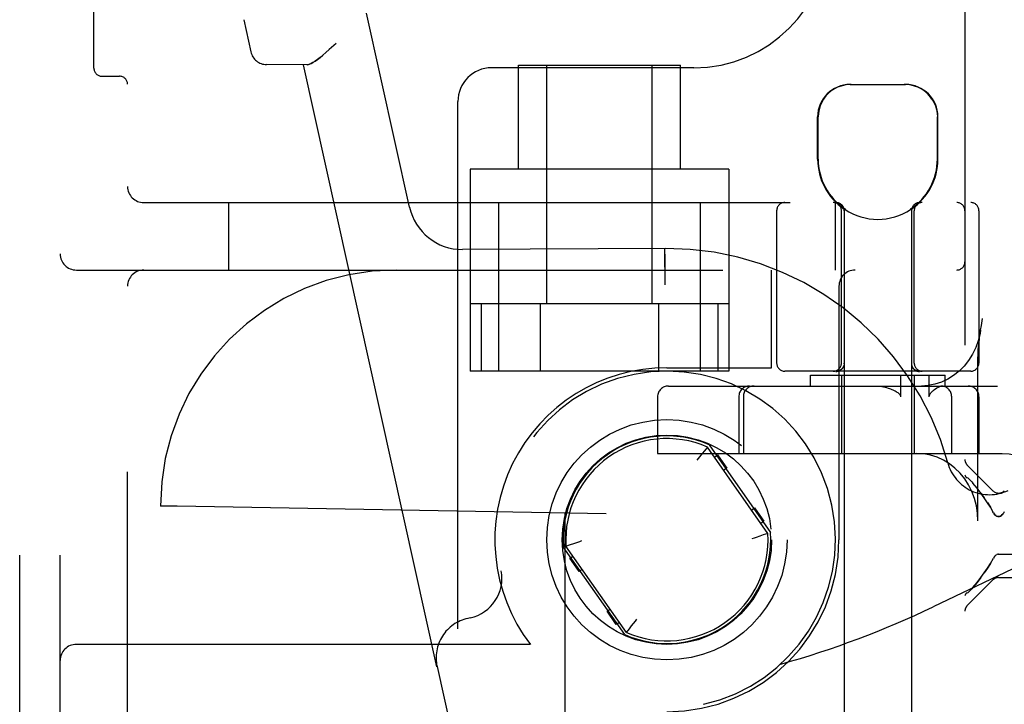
# Model space of a CAD drawing. Header units: inches. Extents: x 0 to 218, y 0 to 141.
# Tile 83 of 114: x 119.14 to 120.96, y 52.99 to 54.26. Entities that reach past the tile are written whole.
import ezdxf

# ---------------------------------------------------------------- set-up
doc = ezdxf.new("R2010")
doc.units = ezdxf.units.IN
doc.header["$LTSCALE"] = 11.987179
doc.header["$MEASUREMENT"] = 0
doc.linetypes.add('HIDDEN', pattern=[0.2, 0.1, -0.1])
doc.layers.add('DEFAULT_2', color=8, linetype='HIDDEN')

msp = doc.modelspace()

# ---------------------------------------------------------------- linework, layer by layer
at = {"layer": 'DEFAULT_2', "color": 8, "linetype": 'HIDDEN'}
for p, q in [((119.1369, 49.6713), (119.1369, 55.1713)), ((119.2119, 49.6713), (119.2119, 55.1713)), ((119.3369, 49.8263), (119.3369, 55.0163)), ((119.2744, 54.1707), (119.2744, 54.9219)), ((120.8894, 54.8555), (120.8894, 50.421)), ((119.5523, 54.2604), (119.5655, 54.2007)), ((119.8598, 53.9127), (119.7801, 54.2725)), ((119.7234, 54.2161), (119.7108, 54.2049)), ((119.669, 54.1766), (119.5945, 54.1772)), ((119.9102, 53.0609), (119.663, 54.1766)), ((120.3869, 54.1713), (120.0119, 54.1713)), ((120.0619, 53.9833), (120.0619, 54.1763)), ((120.0619, 54.1763), (120.3619, 54.1763)), ((120.1144, 53.7338), (120.1144, 54.1763)), ((120.3094, 53.7338), (120.3094, 54.1763)), ((120.3619, 53.9833), (120.3619, 54.1763)), ((119.2894, 54.1557), (119.3219, 54.1557)), ((120.6764, 54.1403), (120.7794, 54.1403)), ((119.9494, 50.7338), (119.9494, 54.1088)), ((120.6164, 54.0018), (120.6164, 54.0803)), ((120.6174, 54.0018), (120.6174, 54.0803)), ((120.8384, 54.0018), (120.8384, 54.0803)), ((120.8394, 54.0018), (120.8394, 54.0803)), ((119.9719, 53.9833), (119.9719, 53.6088)), ((120.4519, 53.9833), (119.9719, 53.9833)), ((120.4519, 53.9833), (120.4519, 53.6088)), ((119.3669, 53.9213), (121.6819, 53.9213)), ((119.5244, 53.7963), (119.5244, 53.9213)), ((120.0244, 53.9213), (120.0244, 53.6088)), ((120.3994, 53.6088), (120.3994, 53.9213)), ((120.6494, 53.7963), (120.6494, 53.9213)), ((120.5404, 53.9063), (120.5404, 53.6238)), ((120.6604, 53.6238), (120.6604, 53.9063)), ((120.6654, 53.9095), (120.6654, 50.4403)), ((120.6672, 53.9095), (120.6654, 53.9095)), ((120.6672, 53.9095), (120.6672, 53.9082)), ((120.7885, 53.9095), (120.7885, 53.9082)), ((120.7904, 53.9095), (120.7885, 53.9095)), ((120.7904, 53.9095), (120.7904, 50.4403)), ((120.7954, 53.6238), (120.7954, 53.9063)), ((120.9154, 53.9063), (120.9154, 53.6238)), ((120.3347, 53.8363), (119.9576, 53.8344)), ((120.3327, 53.8363), (120.3327, 53.8357)), ((120.3327, 53.8357), (120.3328, 53.8165)), ((120.3328, 53.8165), (120.3329, 53.7946)), ((119.2419, 53.7963), (121.5719, 53.7963)), ((120.5309, 53.6153), (120.5309, 53.7963)), ((120.333, 53.7776), (120.333, 53.7688)), ((120.6559, 53.7663), (120.6559, 53.2963)), ((120.4519, 53.7338), (119.9719, 53.7338)), ((119.9925, 53.7338), (119.9925, 53.6088)), ((120.1022, 53.7338), (120.1022, 53.6088)), ((120.3216, 53.7338), (120.3216, 53.6088)), ((120.4313, 53.7338), (120.4313, 53.6088)), ((120.9186, 53.6849), (120.92, 53.6935)), ((120.6654, 53.6417), (120.6654, 53.6328)), ((120.6654, 53.6328), (120.6655, 53.6234)), ((120.6655, 53.6229), (120.6655, 53.6234)), ((120.6655, 53.6225), (120.6655, 53.6229)), ((120.7902, 53.6234), (120.7902, 53.6229)), ((120.9137, 53.3313), (120.9137, 53.6328)), ((120.4519, 53.6088), (119.9719, 53.6088)), ((120.3369, 53.6153), (120.5309, 53.6153)), ((120.9004, 53.6088), (120.5554, 53.6088)), ((120.6029, 53.5813), (120.6029, 53.6013)), ((120.6029, 53.6013), (120.8529, 53.6013)), ((120.6504, 53.6084), (120.6508, 53.6084)), ((120.6519, 53.6088), (120.6517, 53.6088)), ((120.6521, 53.6088), (120.6518, 53.6088)), ((120.6523, 53.6088), (120.6521, 53.6088)), ((120.6526, 53.6088), (120.6523, 53.6088)), ((120.6528, 53.6088), (120.6525, 53.6088)), ((120.6531, 53.6089), (120.6528, 53.6088)), ((120.6528, 53.6086), (120.6532, 53.6086)), ((120.6534, 53.6089), (120.6531, 53.6089)), ((120.6537, 53.6089), (120.6533, 53.6089)), ((120.657, 53.6098), (120.6573, 53.61)), ((120.6587, 53.6108), (120.6584, 53.6106)), ((120.6587, 53.6108), (120.659, 53.611)), ((120.659, 53.611), (120.6587, 53.6108)), ((120.6594, 53.6112), (120.659, 53.611)), ((120.6597, 53.6114), (120.6594, 53.6112)), ((120.6606, 53.6122), (120.6603, 53.6119)), ((120.6604, 53.6013), (120.6604, 53.4563)), ((120.6609, 53.6124), (120.6606, 53.6122)), ((120.6612, 53.6127), (120.6609, 53.6124)), ((120.6612, 53.6128), (120.6611, 53.6127)), ((120.7701, 53.6013), (120.7701, 53.5613)), ((120.7933, 53.6141), (120.7931, 53.6144)), ((120.7938, 53.6135), (120.7936, 53.6138)), ((120.7943, 53.6129), (120.7941, 53.6132)), ((120.7946, 53.6127), (120.7945, 53.6128)), ((120.7949, 53.6124), (120.7946, 53.6127)), ((120.7952, 53.6121), (120.7949, 53.6124)), ((120.7955, 53.6119), (120.7952, 53.6122)), ((120.7955, 53.6119), (120.7952, 53.6122)), ((120.7954, 53.6013), (120.7954, 53.4563)), ((120.7958, 53.6117), (120.7955, 53.6119)), ((120.7961, 53.6114), (120.7958, 53.6117)), ((120.7971, 53.6108), (120.7967, 53.611)), ((120.7974, 53.6106), (120.797, 53.6108)), ((120.7977, 53.6104), (120.7973, 53.6106)), ((120.8027, 53.6089), (120.8024, 53.6089)), ((120.8035, 53.6088), (120.8032, 53.6088)), ((120.8037, 53.6088), (120.8034, 53.6088)), ((120.8039, 53.6088), (120.8037, 53.6088)), ((120.804, 53.6088), (120.8039, 53.6088)), ((120.8232, 53.5613), (120.8232, 53.6013)), ((120.8529, 53.5813), (120.8529, 53.6013)), ((120.3396, 53.5813), (120.9501, 53.5813)), ((120.3196, 53.5613), (120.3196, 53.4563)), ((120.4702, 53.5613), (120.4702, 53.4563)), ((120.4786, 53.5613), (120.4786, 53.4563)), ((120.8649, 53.4563), (120.8649, 53.5613)), ((120.9154, 53.5613), (120.9154, 53.4563)), ((120.4152, 53.4722), (120.5289, 53.3097)), ((120.3196, 53.4563), (120.9586, 53.4563)), ((120.4022, 53.4562), (120.3949, 53.447)), ((120.4063, 53.4612), (120.4022, 53.4562)), ((120.4119, 53.4681), (120.4063, 53.4612)), ((120.4117, 53.4679), (120.4112, 53.4674)), ((120.524, 53.308), (120.4119, 53.4681)), ((120.3949, 53.447), (120.3924, 53.4437)), ((120.4249, 53.4495), (120.4307, 53.4535)), ((120.4307, 53.4535), (120.4479, 53.4289)), ((120.4479, 53.4289), (120.4421, 53.4249)), ((120.9413, 53.387), (120.8938, 53.4345)), ((120.8953, 53.4102), (120.8938, 53.4112)), ((120.8953, 53.4102), (120.897, 53.4089)), ((120.8988, 53.4074), (120.897, 53.409)), ((120.9025, 53.4035), (120.9044, 53.4013)), ((120.9119, 53.3918), (120.9044, 53.4013)), ((120.9189, 53.3827), (120.9254, 53.3738)), ((119.3979, 53.3588), (119.3979, 53.3588)), ((119.4289, 53.3583), (119.3979, 53.3588)), ((120.224, 53.3444), (119.4289, 53.3583)), ((120.1479, 53.3457), (120.1479, 51.4969)), ((120.1479, 53.3457), (120.1479, 53.3457)), ((120.224, 51.4982), (120.224, 53.3444)), ((120.4937, 53.3512), (120.4995, 53.3552)), ((120.4995, 53.3552), (120.5167, 53.3306)), ((121.2211, 53.358), (120.8307, 53.1719)), ((120.9425, 53.3462), (120.9413, 53.3483)), ((120.9625, 53.3483), (120.9613, 53.3462)), ((120.5167, 53.3306), (120.511, 53.3266)), ((120.524, 53.308), (120.5156, 53.3051)), ((120.1581, 53.2875), (120.1643, 53.2896)), ((120.5156, 53.3051), (120.5095, 53.303)), ((120.2586, 53.1204), (120.1448, 53.2829)), ((120.1497, 53.2846), (120.1581, 53.2875)), ((120.2619, 53.1244), (120.1497, 53.2846)), ((120.1571, 53.2619), (120.1628, 53.266)), ((120.1743, 53.2374), (120.1571, 53.2619)), ((120.9366, 53.2523), (120.9423, 53.2624)), ((120.9446, 53.2656), (120.9459, 53.2669)), ((120.9459, 53.2669), (120.9473, 53.268)), ((120.9473, 53.268), (120.9488, 53.2688)), ((120.9503, 53.2693), (120.9519, 53.2696)), ((120.9519, 53.2696), (120.9994, 53.2696)), ((120.18, 53.2414), (120.1743, 53.2374)), ((120.9413, 53.2218), (120.8938, 53.1743)), ((120.9519, 53.2262), (121.0044, 53.2262)), ((120.8938, 53.1977), (120.8953, 53.1987)), ((120.8988, 53.2015), (120.897, 53.1999)), ((120.9044, 53.2076), (120.9025, 53.2054)), ((120.2259, 53.1636), (120.2316, 53.1677)), ((120.2431, 53.1391), (120.2259, 53.1636)), ((119.9723, 53.1515), (119.9677, 53.1505)), ((120.2715, 53.1364), (120.2788, 53.1456)), ((120.2788, 53.1456), (120.2814, 53.1489)), ((120.2488, 53.1431), (120.2431, 53.1391)), ((120.2619, 53.1244), (120.2675, 53.1313)), ((120.262, 53.1246), (120.2625, 53.1252)), ((120.2675, 53.1313), (120.2715, 53.1364)), ((120.0836, 53.1023), (119.2419, 53.1023)), ((119.9107, 53.0611), (119.9102, 53.0609)), ((119.9107, 53.0611), (120.1583, 51.9431))]:
    msp.add_line(p, q, dxfattribs=at)
for points in [[(119.6714, 54.1768), (119.6741, 54.1777), (119.6772, 54.1791), (119.6807, 54.1811), (119.6847, 54.1837), (119.6891, 54.1869), (119.6939, 54.1906), (119.6992, 54.1949), (119.7048, 54.1997), (119.7108, 54.2049)], [(119.6939, 54.1906), (119.6891, 54.1869), (119.6847, 54.1837), (119.6807, 54.1811), (119.6772, 54.1791), (119.6741, 54.1777), (119.6714, 54.1768), (119.669, 54.1766)], [(120.6786, 54.1403), (120.6724, 54.14), (120.6662, 54.1391), (120.6598, 54.1375), (120.6535, 54.1351), (120.6474, 54.1321), (120.6417, 54.1283), (120.6365, 54.124), (120.6317, 54.119), (120.6275, 54.1134), (120.6239, 54.1074), (120.6211, 54.1008), (120.619, 54.094), (120.6178, 54.0872), (120.6174, 54.0803)], [(120.8283, 54.1134), (120.824, 54.119), (120.8193, 54.124), (120.8141, 54.1283), (120.8083, 54.1321), (120.8022, 54.1351), (120.7959, 54.1375), (120.7896, 54.1391), (120.7833, 54.14), (120.7771, 54.1403)], [(120.8283, 54.1134), (120.8319, 54.1074), (120.8347, 54.1008), (120.8368, 54.094), (120.838, 54.0872), (120.8384, 54.0803)], [(120.6504, 53.9213), (120.6508, 53.9213), (120.6512, 53.9213), (120.6515, 53.9212), (120.6519, 53.9212), (120.6523, 53.9212), (120.6527, 53.9211), (120.6531, 53.921), (120.6535, 53.921), (120.6539, 53.9209), (120.6543, 53.9208), (120.6546, 53.9207), (120.655, 53.9206), (120.6554, 53.9204), (120.6558, 53.9203), (120.6561, 53.9201), (120.6565, 53.92), (120.6568, 53.9198), (120.6572, 53.9197), (120.6576, 53.9195), (120.6579, 53.9193), (120.6582, 53.9191), (120.6586, 53.9189), (120.6589, 53.9186), (120.6592, 53.9184), (120.6595, 53.9182), (120.6598, 53.9179), (120.6601, 53.9177), (120.6604, 53.9174), (120.6607, 53.9171), (120.661, 53.9169), (120.6613, 53.9166), (120.6616, 53.9163), (120.6618, 53.916), (120.6621, 53.9157), (120.6623, 53.9154), (120.6625, 53.9151), (120.6628, 53.9147), (120.663, 53.9144), (120.6632, 53.9141), (120.6634, 53.9137), (120.6636, 53.9134), (120.6638, 53.913), (120.6639, 53.9127), (120.6641, 53.9123), (120.6643, 53.912), (120.6644, 53.9116), (120.6645, 53.9112), (120.6647, 53.9108), (120.6648, 53.9105), (120.6649, 53.9101), (120.665, 53.9097), (120.6651, 53.9093), (120.6651, 53.9089), (120.6652, 53.9085), (120.6653, 53.9081), (120.6653, 53.9077), (120.6653, 53.9074), (120.6654, 53.907), (120.6654, 53.9066), (120.6654, 53.9063)], [(120.3327, 53.8363), (120.3327, 53.8357), (120.3327, 53.834), (120.333, 53.7688)], [(120.92, 53.6935), (120.9214, 53.702), (120.9222, 53.7063)], [(120.9186, 53.6849), (120.9175, 53.6787), (120.9141, 53.6653), (120.9094, 53.6524), (120.9034, 53.6402), (120.8962, 53.6288), (120.8879, 53.6183), (120.8787, 53.6089), (120.8685, 53.6007), (120.8576, 53.5939), (120.846, 53.5884), (120.8339, 53.5845), (120.8214, 53.5821), (120.8088, 53.5813)], [(120.9137, 53.6328), (120.9138, 53.6385), (120.914, 53.6439), (120.9143, 53.649), (120.9147, 53.6538), (120.9152, 53.6585), (120.9156, 53.663), (120.9162, 53.6674), (120.9167, 53.6717), (120.9173, 53.6761), (120.918, 53.6805), (120.9186, 53.6849)], [(120.7904, 53.6373), (120.7903, 53.6282), (120.7902, 53.6234)], [(120.6655, 53.6225), (120.6655, 53.6221), (120.6655, 53.6217), (120.6654, 53.6214), (120.6654, 53.621), (120.6653, 53.6206), (120.6653, 53.6202), (120.6652, 53.6199), (120.6651, 53.6195), (120.665, 53.6191), (120.6649, 53.6188), (120.6648, 53.6184), (120.6646, 53.618), (120.6645, 53.6177), (120.6644, 53.6173), (120.6642, 53.617), (120.664, 53.6166), (120.6639, 53.6163), (120.6637, 53.616), (120.6635, 53.6157), (120.6633, 53.6153), (120.6631, 53.615), (120.6629, 53.6147), (120.6627, 53.6144), (120.6624, 53.6141), (120.6622, 53.6138), (120.6619, 53.6135), (120.6617, 53.6132), (120.6614, 53.6129), (120.6612, 53.6128)], [(120.7902, 53.6229), (120.7902, 53.6225), (120.7903, 53.6221), (120.7903, 53.6217), (120.7903, 53.6214), (120.7904, 53.621), (120.7904, 53.6206), (120.7905, 53.6202), (120.7906, 53.6199), (120.7907, 53.6195), (120.7908, 53.6191), (120.7909, 53.6188), (120.791, 53.6184), (120.7911, 53.618), (120.7912, 53.6177), (120.7914, 53.6173), (120.7915, 53.617), (120.7917, 53.6166), (120.7919, 53.6163), (120.7921, 53.616), (120.7922, 53.6157), (120.7924, 53.6153), (120.7927, 53.615), (120.7929, 53.6147), (120.7931, 53.6144), (120.7933, 53.6141), (120.7936, 53.6138), (120.7938, 53.6135), (120.7941, 53.6132), (120.7943, 53.6129), (120.7945, 53.6128)], [(120.6603, 53.6119), (120.66, 53.6117), (120.6597, 53.6114), (120.6593, 53.6112), (120.659, 53.611), (120.6587, 53.6108), (120.6584, 53.6106), (120.658, 53.6104), (120.6577, 53.6102), (120.6573, 53.61), (120.657, 53.6098), (120.6566, 53.6097), (120.6562, 53.6095), (120.6559, 53.6094), (120.6555, 53.6092), (120.6551, 53.6091), (120.6547, 53.609), (120.6544, 53.6089), (120.654, 53.6088), (120.6536, 53.6087), (120.6532, 53.6086), (120.6528, 53.6086), (120.6524, 53.6085), (120.652, 53.6085), (120.6516, 53.6084), (120.6512, 53.6084), (120.6508, 53.6084)], [(120.6512, 53.6084), (120.6516, 53.6084), (120.652, 53.6085)], [(120.6581, 53.6104), (120.6577, 53.6103), (120.6574, 53.6101), (120.6571, 53.6099), (120.6567, 53.6098), (120.6564, 53.6097), (120.6561, 53.6095), (120.6557, 53.6094), (120.6554, 53.6093), (120.6551, 53.6092), (120.6548, 53.6092), (120.6545, 53.6091), (120.6542, 53.609), (120.6539, 53.609), (120.6536, 53.6089)], [(120.6536, 53.6087), (120.654, 53.6088), (120.6544, 53.6089), (120.6547, 53.609)], [(120.6584, 53.6106), (120.658, 53.6104), (120.6577, 53.6102), (120.6573, 53.6101), (120.657, 53.6099), (120.6566, 53.6098), (120.6563, 53.6096), (120.656, 53.6095), (120.6556, 53.6094), (120.6553, 53.6093), (120.6549, 53.6092), (120.6546, 53.6091), (120.6543, 53.6091), (120.654, 53.609), (120.6537, 53.6089)], [(120.6551, 53.6091), (120.6555, 53.6092), (120.6559, 53.6094), (120.6562, 53.6095), (120.6566, 53.6097)], [(120.6577, 53.6102), (120.658, 53.6104), (120.6584, 53.6106)], [(120.6603, 53.6119), (120.66, 53.6117), (120.6597, 53.6114)], [(120.6597, 53.6114), (120.66, 53.6117), (120.6603, 53.6119)], [(120.6612, 53.6128), (120.6614, 53.6129), (120.6617, 53.6132), (120.6619, 53.6135), (120.6622, 53.6138), (120.6624, 53.6141), (120.6627, 53.6144), (120.6629, 53.6147)], [(120.6631, 53.615), (120.6633, 53.6153), (120.6635, 53.6157), (120.6637, 53.616), (120.6639, 53.6163), (120.664, 53.6166), (120.6642, 53.617)], [(120.7952, 53.6122), (120.7955, 53.6119), (120.7958, 53.6117), (120.7961, 53.6114), (120.7964, 53.6112), (120.7967, 53.611), (120.7971, 53.6108), (120.7974, 53.6106)], [(120.8053, 53.6084), (120.8049, 53.6084), (120.8045, 53.6084), (120.8041, 53.6084), (120.8037, 53.6085), (120.8033, 53.6085), (120.8029, 53.6086), (120.8026, 53.6086), (120.8022, 53.6087), (120.8018, 53.6088), (120.8014, 53.6089), (120.801, 53.609), (120.8006, 53.6091), (120.8003, 53.6092), (120.7999, 53.6094), (120.7995, 53.6095), (120.7991, 53.6097), (120.7988, 53.6098), (120.7984, 53.61), (120.7981, 53.6102), (120.7977, 53.6104), (120.7974, 53.6106), (120.7971, 53.6108), (120.7967, 53.611), (120.7964, 53.6112), (120.7961, 53.6114), (120.7958, 53.6117)], [(120.7967, 53.611), (120.7964, 53.6112), (120.7961, 53.6114)], [(120.7977, 53.6104), (120.7981, 53.6102), (120.7984, 53.61), (120.7988, 53.6098), (120.7991, 53.6097)], [(120.8024, 53.6089), (120.8021, 53.6089), (120.8018, 53.609), (120.8015, 53.6091), (120.8011, 53.6091), (120.8008, 53.6092), (120.8005, 53.6093), (120.8001, 53.6094), (120.7998, 53.6095), (120.7994, 53.6096), (120.7991, 53.6098), (120.7988, 53.6099), (120.7984, 53.6101), (120.7981, 53.6102), (120.7977, 53.6104)], [(120.8021, 53.6089), (120.8019, 53.609), (120.8016, 53.609), (120.8013, 53.6091), (120.801, 53.6092), (120.8007, 53.6092), (120.8003, 53.6093), (120.8, 53.6094), (120.7997, 53.6095), (120.7993, 53.6097), (120.799, 53.6098), (120.7987, 53.6099), (120.7983, 53.6101), (120.798, 53.6103), (120.7977, 53.6104)], [(120.7995, 53.6095), (120.7999, 53.6094), (120.8003, 53.6092), (120.8006, 53.6091), (120.801, 53.609), (120.8014, 53.6089), (120.8018, 53.6088), (120.8022, 53.6087), (120.8026, 53.6086), (120.8029, 53.6086), (120.8033, 53.6085), (120.8037, 53.6085), (120.8041, 53.6084), (120.8045, 53.6084), (120.8049, 53.6084), (120.8053, 53.6084)], [(120.8032, 53.6088), (120.8029, 53.6088), (120.8027, 53.6089)], [(120.7245, 53.5813), (120.7283, 53.5812), (120.7319, 53.5808), (120.7353, 53.5804), (120.7385, 53.5798), (120.7415, 53.5791), (120.7443, 53.5784), (120.7469, 53.5776), (120.7494, 53.5767), (120.7517, 53.5759), (120.754, 53.575), (120.7561, 53.5741), (120.7581, 53.5731), (120.7599, 53.5721), (120.7617, 53.5711), (120.7634, 53.5701), (120.7649, 53.569), (120.7663, 53.5679), (120.7675, 53.5667), (120.7686, 53.5655), (120.7694, 53.5641), (120.7699, 53.5627), (120.7701, 53.5613)], [(120.8232, 53.5613), (120.8233, 53.5627), (120.8236, 53.564), (120.8241, 53.5652), (120.8247, 53.5663), (120.8254, 53.5674), (120.8262, 53.5684), (120.827, 53.5694), (120.828, 53.5704), (120.8289, 53.5714), (120.8299, 53.5723), (120.831, 53.5732), (120.8321, 53.5741)], [(120.8321, 53.5741), (120.8348, 53.5761), (120.8376, 53.5778), (120.8403, 53.5792), (120.8429, 53.5803), (120.8453, 53.581), (120.8476, 53.5813)], [(120.9137, 53.3313), (120.913, 53.3454), (120.9109, 53.3591), (120.9074, 53.3726), (120.9025, 53.3855), (120.8963, 53.3978), (120.889, 53.4092), (120.8805, 53.4197), (120.871, 53.429), (120.8607, 53.4371), (120.8496, 53.4439), (120.8378, 53.4493), (120.8256, 53.4532), (120.8132, 53.4555), (120.8004, 53.4563)], [(120.9586, 53.4563), (120.9713, 53.4555), (120.9838, 53.4532), (120.996, 53.4493), (121.0077, 53.4439), (121.0189, 53.4371), (121.0292, 53.429), (121.0387, 53.4197), (121.0472, 53.4092), (121.0545, 53.3978), (121.0607, 53.3855), (121.0655, 53.3726), (121.0691, 53.3591), (121.0712, 53.3454), (121.0719, 53.3313)], [(120.8894, 53.4166), (120.8897, 53.4151), (120.8906, 53.4136), (120.8919, 53.4124), (120.8938, 53.4112)], [(120.9025, 53.4035), (120.9006, 53.4056), (120.8988, 53.4074)], [(120.9254, 53.3737), (120.9189, 53.3827), (120.9119, 53.3919)], [(120.9413, 53.3483), (120.9366, 53.3566), (120.9313, 53.365), (120.9254, 53.3738)], [(120.9313, 53.3651), (120.9366, 53.3566), (120.9413, 53.3483)], [(120.9425, 53.3462), (120.9438, 53.3443), (120.9452, 53.3427), (120.9468, 53.3413), (120.9484, 53.3402), (120.9502, 53.3395), (120.952, 53.3394), (120.9538, 53.3396), (120.9555, 53.3403), (120.9572, 53.3414), (120.9586, 53.3428), (120.96, 53.3444)], [(120.9613, 53.3462), (120.96, 53.3444), (120.9586, 53.3427), (120.957, 53.3413), (120.9554, 53.3403), (120.9537, 53.3396), (120.9519, 53.3394), (120.9501, 53.3396), (120.9483, 53.3403), (120.9467, 53.3414), (120.9452, 53.3427), (120.9438, 53.3444)], [(120.1643, 53.2896), (120.1715, 53.292), (120.1754, 53.2933), (120.1794, 53.2946)], [(120.5095, 53.303), (120.5022, 53.3006), (120.4984, 53.2993), (120.4944, 53.298)], [(120.9446, 53.2656), (120.9434, 53.2641), (120.9423, 53.2624)], [(120.9519, 53.2696), (120.9503, 53.2693), (120.9487, 53.2688)], [(120.9044, 53.2076), (120.9119, 53.217), (120.9189, 53.2262), (120.9254, 53.2352)], [(120.9366, 53.2523), (120.9313, 53.2438), (120.9254, 53.2352)], [(120.9254, 53.2351), (120.9313, 53.2438), (120.9366, 53.2523)], [(120.9189, 53.2262), (120.9119, 53.217), (120.9044, 53.2076)], [(120.8953, 53.1987), (120.897, 53.1999), (120.8988, 53.2015), (120.9006, 53.2033), (120.9025, 53.2054)], [(120.8938, 53.1977), (120.8919, 53.1965), (120.8905, 53.1952), (120.8897, 53.1938), (120.8894, 53.1923)]]:
    msp.add_lwpolyline(points, dxfattribs=at)
for radius in [0.2228, 0.194]:
    msp.add_circle((120.3369, 53.2963), radius, dxfattribs=at)
for centre, radius, start, end in [((120.3869, 54.4213), 0.25, 270, 360), ((119.5948, 54.2072), 0.03, 192.49, 269.49), ((119.2894, 54.1707), 0.015, 180, 270), ((120.0119, 54.1088), 0.0625, 90, 180), ((119.3219, 54.1407), 0.015, 0, 90), ((120.6764, 54.0803), 0.06, 90, 180), ((120.7794, 54.0803), 0.06, 0, 90), ((120.7279, 54.0018), 0.1115, 180, 235.907), ((120.7279, 54.0018), 0.1105, 180, 236.6915), ((120.7279, 54.0018), 0.1105, 303.3085, 360), ((120.7279, 54.0018), 0.1115, 304.093, 360), ((119.3669, 53.9513), 0.03, 180, 270), ((119.9574, 53.9344), 0.1, 192.49, 270.14), ((120.5554, 53.9063), 0.015, 90, 180), ((120.6454, 53.9063), 0.015, 0, 90), ((120.6504, 53.9063), 0.015, 0, 90), ((120.8054, 53.9063), 0.015, 90, 180), ((120.8104, 53.9063), 0.015, 90, 180), ((120.8744, 53.9063), 0.015, 0, 90), ((120.9004, 53.9063), 0.015, 0, 90), ((120.7279, 54.0018), 0.1115, 237.033, 302.967), ((119.2419, 53.8263), 0.03, 180, 270), ((120.3369, 53.2963), 0.54, 15.288, 90.2336), ((120.8744, 53.8113), 0.015, 270, 360), ((119.3669, 53.7663), 0.03, 90, 180), ((119.8354, 53.3588), 0.4375, 90, 180), ((119.8354, 53.3588), 0.4375, 90, 180), ((120.6859, 53.7663), 0.03, 90, 180), ((120.5554, 53.6238), 0.015, 180, 270), ((120.6454, 53.6238), 0.015, 270, 360), ((120.8104, 53.6238), 0.015, 180, 270), ((120.9004, 53.6238), 0.015, 270, 360), ((120.3369, 53.2963), 0.319, 90, 217.4559), ((120.3369, 53.2963), 0.3125, 282.49, 190.6414), ((120.3396, 53.5613), 0.02, 90, 180), ((120.4902, 53.5613), 0.02, 90, 180), ((120.4986, 53.5613), 0.02, 90, 180), ((120.8449, 53.5613), 0.02, 0, 90), ((120.8954, 53.5613), 0.02, 0, 90), ((120.3369, 53.2963), 0.1925, 66.0027, 183.9973), ((120.3369, 53.2963), 0.1875, 66.4239, 183.5761), ((120.9349, 53.4598), 0.08, 195.288, 295.4899), ((120.9044, 53.4452), 0.015, 180, 225), ((120.9519, 53.3977), 0.015, 225, 315), ((120.3369, 53.2963), 0.1925, 246.0027, 3.9973), ((120.3369, 53.2963), 0.1875, 246.4239, 3.5761), ((120.3369, 53.2963), 0.319, 270, 360), ((119.956, 53.2247), 0.075, 282.49, 10.6414), ((120.9519, 53.2112), 0.015, 90, 135), ((120.0712, 54.7647), 1.7646, 285.678, 295.49), ((120.9044, 53.1637), 0.015, 135, 180), ((119.9839, 53.0773), 0.075, 102.49, 192.49), ((119.2419, 53.0723), 0.03, 90, 180)]:
    msp.add_arc(centre, radius, start, end, dxfattribs=at)

doc.saveas('drawing.dxf')
